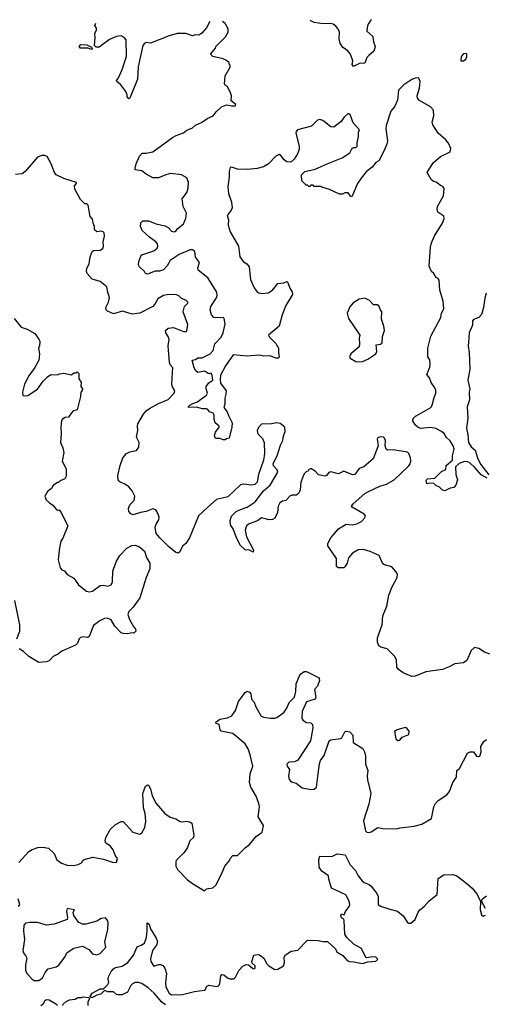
# Model space of a CAD drawing. Extents: x 2323203 to 2567568, y 883585 to 1022917.
# Tile 113 of 256: x 2447572 to 2451814, y 1011785 to 1020759. Entities that reach past the tile are written whole.
import ezdxf

# ---------------------------------------------------------------- set-up
doc = ezdxf.new("R2010")
doc.units = 0

msp = doc.modelspace()

# ---------------------------------------------------------------- linework, layer by layer
at = {"layer": '0CON10XD'}
for points in [[(2449304.2, 1020741.2), (2449274.1, 1020685.9), (2449230, 1020635), (2449205, 1020618.8), (2449175, 1020621.2), (2449145, 1020612), (2449085, 1020634.3), (2449005, 1020633.3), (2448935, 1020612.9), (2448765, 1020546), (2448725, 1020551.2), (2448705, 1020540), (2448693.9, 1020523.9), (2448651.7, 1020328.3), (2448644.1, 1020215.9), (2448575.9, 1020044.1), (2448565, 1020037.5), (2448551.2, 1020055), (2448550, 1020075), (2448537.5, 1020105), (2448492.5, 1020165), (2448457.5, 1020195), (2448453.3, 1020205), (2448470.7, 1020229.3), (2448506.2, 1020305), (2448545.5, 1020424.5), (2448541.2, 1020575), (2448525, 1020597.5), (2448495, 1020612.5), (2448455, 1020606), (2448391.1, 1020578.9), (2448295, 1020510), (2448268.8, 1020508.8), (2448252.5, 1020522.5), (2448260, 1020595), (2448257.5, 1020635), (2448272.5, 1020665), (2448271.7, 1020681.7), (2448257.5, 1020705), (2448264.6, 1020728.7)], [(2451775, 1016611.8), (2451718.2, 1016678.2), (2451676.2, 1016716.2), (2451655, 1016730), (2451625, 1016732.9), (2451575, 1016712.9), (2451542.5, 1016685), (2451544.3, 1016615), (2451560, 1016565), (2451546.7, 1016515), (2451527.5, 1016495), (2451495, 1016488.8), (2451445, 1016466), (2451425, 1016471.2), (2451397.9, 1016497.9), (2451364.4, 1016514.4), (2451345, 1016532), (2451303.8, 1016536.2), (2451280, 1016530), (2451274, 1016555), (2451285, 1016573.3), (2451355, 1016581.2), (2451415, 1016642.5), (2451455, 1016660), (2451456.7, 1016695), (2451514, 1016745), (2451516.2, 1016785), (2451530, 1016845), (2451521.2, 1016875), (2451495, 1016920), (2451460.9, 1016950.9), (2451438.7, 1016988.7), (2451416.2, 1017006.2), (2451362, 1017032), (2451315, 1017043.3), (2451224.4, 1017034.4), (2451200, 1017045), (2451175.6, 1017065.6), (2451154.2, 1017104.2), (2451156.6, 1017123.4), (2451177.1, 1017145), (2451210.8, 1017165), (2451318.6, 1017225), (2451330, 1017245), (2451347.1, 1017315), (2451363.8, 1017355), (2451363, 1017383), (2451353.6, 1017403.6), (2451321.7, 1017451.7), (2451306.2, 1017495), (2451281.2, 1017525), (2451307, 1017593), (2451312.5, 1017625), (2451307.7, 1017657.7), (2451288.8, 1017685), (2451290.8, 1017765), (2451318.1, 1017875), (2451410, 1018045), (2451413.8, 1018085), (2451436, 1018125), (2451429.4, 1018195), (2451399.5, 1018295), (2451392.5, 1018385), (2451385, 1018400), (2451365, 1018408.8), (2451344.3, 1018444.3), (2451323.3, 1018465), (2451303.4, 1018513.4), (2451315.5, 1018685), (2451323.8, 1018726.2), (2451350.5, 1018789.5), (2451424.6, 1018905), (2451440, 1018945), (2451435, 1018968.1), (2451382.2, 1019005), (2451375.4, 1019035), (2451378.5, 1019055), (2451431.9, 1019155), (2451439.2, 1019219.2), (2451428.3, 1019238.3), (2451405, 1019247.5), (2451367, 1019277), (2451343, 1019283), (2451321.7, 1019301.7), (2451283.6, 1019366.4), (2451337.5, 1019455), (2451405, 1019513.3), (2451495, 1019553.3), (2451501.2, 1019585), (2451480, 1019635), (2451453.8, 1019665), (2451385, 1019723.3), (2451335, 1019800), (2451330, 1019825), (2451343.9, 1019883.9), (2451342.5, 1019935), (2451313.6, 1019963.6), (2451213.9, 1020023.9), (2451197.5, 1020045), (2451193.9, 1020066.1), (2451213.3, 1020135), (2451220, 1020195), (2451207.5, 1020225), (2451185, 1020230), (2451145, 1020213.8), (2451071.2, 1020165), (2451024.3, 1020115.7), (2451014.1, 1020025.9), (2450988, 1019965), (2450952.9, 1019925), (2450911.1, 1019795), (2450908.9, 1019765), (2450921.8, 1019655), (2450916.4, 1019625), (2450890.5, 1019559.5), (2450845, 1019473.3), (2450815, 1019456.7), (2450782.5, 1019415), (2450728.3, 1019371.7), (2450683.3, 1019315), (2450650, 1019265), (2450596.4, 1019143.6), (2450585, 1019150), (2450565, 1019180), (2450535, 1019180), (2450511.7, 1019168.3), (2450485, 1019170), (2450395, 1019212.5), (2450323, 1019233), (2450315, 1019240), (2450255, 1019240), (2450245, 1019250), (2450225, 1019250), (2450215, 1019240), (2450205, 1019240), (2450195, 1019250), (2450181.7, 1019251.7), (2450141.7, 1019291.7), (2450140, 1019345), (2450170, 1019375), (2450265, 1019397.5), (2450374.1, 1019445.9), (2450509.7, 1019500.3), (2450580, 1019545), (2450593.3, 1019575), (2450605, 1019586.7), (2450615, 1019593.3), (2450635, 1019593.8), (2450646.2, 1019605), (2450646.7, 1019635), (2450660, 1019695), (2450660, 1019735), (2450667.5, 1019755), (2450609.1, 1019819.1), (2450582.5, 1019895), (2450565, 1019902.5), (2450525, 1019867.5), (2450499.7, 1019830.3), (2450435, 1019780), (2450405, 1019782.9), (2450335, 1019841.1), (2450305, 1019850.6), (2450285, 1019844.3), (2450230.9, 1019789.1), (2450102, 1019755), (2450090.4, 1019739.6), (2450088.9, 1019725), (2450117.4, 1019607.4), (2450118.1, 1019575), (2450102.9, 1019535), (2450072, 1019488), (2450055, 1019470.8), (2450035, 1019461.4), (2450005, 1019464.5), (2449981.7, 1019481.7), (2449951.7, 1019521.7), (2449935, 1019530), (2449905, 1019514.4), (2449838.5, 1019445), (2449793.4, 1019416.6), (2449735, 1019403.2), (2449645, 1019392.9), (2449556.4, 1019396.4), (2449503.8, 1019416.2), (2449489.3, 1019410.7), (2449479.2, 1019375), (2449480, 1019325), (2449467.8, 1019235), (2449473.3, 1019175), (2449500.6, 1019095), (2449507.1, 1019045), (2449497.6, 1019022.4), (2449462.5, 1018975), (2449473.3, 1018935), (2449472.5, 1018885), (2449488.8, 1018825), (2449565.8, 1018695), (2449576.5, 1018596.5), (2449608.8, 1018555), (2449641.2, 1018535), (2449661.2, 1018505), (2449675, 1018390), (2449706.9, 1018315), (2449733.1, 1018283.1), (2449750.2, 1018270.2), (2449774.4, 1018264.4), (2449835, 1018270.5), (2449875.4, 1018294.6), (2449925, 1018356), (2449978.3, 1018361.7), (2450005, 1018372.5), (2450013.3, 1018363.3), (2450033, 1018313), (2450055, 1018280), (2450056.7, 1018255), (2449995.6, 1018155), (2449962.1, 1018067.9), (2449935.6, 1017965), (2449840, 1017885), (2449847.5, 1017865), (2449905, 1017808.8), (2449930, 1017765), (2449928.8, 1017725), (2449936.1, 1017683.9), (2449926, 1017674), (2449905, 1017673.3), (2449855, 1017696.7), (2449795, 1017693.3), (2449755, 1017702), (2449645, 1017693.1), (2449517.1, 1017702.9), (2449446.8, 1017603.2), (2449401.3, 1017518.7), (2449397, 1017477), (2449402.5, 1017445), (2449451.4, 1017375), (2449450, 1017345), (2449439.5, 1017310.5), (2449442, 1017255), (2449432.5, 1017225), (2449461.2, 1017185), (2449475, 1017152.5), (2449506.1, 1017083.9), (2449505.8, 1017045), (2449480, 1016945), (2449455, 1016940), (2449445, 1016930), (2449425, 1016930), (2449395, 1016943.3), (2449355, 1016943.3), (2449346.2, 1016965), (2449355, 1017000), (2449390, 1017045), (2449390, 1017055), (2449353.8, 1017085), (2449343, 1017117), (2449342.5, 1017155), (2449333, 1017173), (2449300, 1017185), (2449286.4, 1017206.4), (2449275, 1017212.5), (2449235, 1017211.2), (2449185, 1017226.7), (2449110, 1017225), (2449110, 1017235), (2449122.5, 1017245), (2449148.3, 1017261.7), (2449185, 1017273.8), (2449275, 1017336.7), (2449283.8, 1017355), (2449269.2, 1017395), (2449270.8, 1017415), (2449295, 1017450), (2449332.5, 1017475), (2449326.7, 1017515), (2449315, 1017537.5), (2449295, 1017532.5), (2449255, 1017555.6), (2449195, 1017544), (2449177.3, 1017557.3), (2449160.8, 1017585), (2449144.1, 1017655.9), (2449175, 1017662.5), (2449195, 1017677.5), (2449235, 1017677.5), (2449308, 1017715), (2449335.8, 1017745), (2449349.2, 1017805), (2449406, 1017864), (2449426.4, 1017905), (2449444.3, 1017985.7), (2449435.7, 1018035.7), (2449425, 1018045.8), (2449355, 1018040.8), (2449340, 1018045), (2449319.7, 1018069.7), (2449305.8, 1018115), (2449312.2, 1018145), (2449366, 1018224), (2449371.1, 1018245), (2449368, 1018275), (2449286, 1018406), (2449197.3, 1018477.3), (2449194.1, 1018495.9), (2449208.8, 1018545), (2449174.2, 1018595), (2449168.8, 1018645), (2449145, 1018660), (2449125, 1018660.8), (2449025, 1018620), (2448944.2, 1018565), (2448915.4, 1018514.6), (2448880.5, 1018479.5), (2448845, 1018467.5), (2448805, 1018465.8), (2448735, 1018440), (2448717, 1018447), (2448707.5, 1018465), (2448663.3, 1018505), (2448653.3, 1018525), (2448656.2, 1018555), (2448674, 1018605), (2448684, 1018615), (2448795, 1018652.7), (2448824.5, 1018675.5), (2448830.6, 1018695), (2448826.9, 1018715), (2448811.4, 1018735), (2448755.4, 1018775.4), (2448688.3, 1018838.3), (2448672, 1018875), (2448675, 1018906.7), (2448695, 1018925.6), (2448745, 1018927.1), (2448815, 1018899.5), (2448895, 1018881.4), (2448924.5, 1018864.5), (2448955, 1018831.2), (2448975, 1018824), (2448991.7, 1018828.3), (2449011.2, 1018855), (2449065, 1018898.6), (2449086.6, 1018946.6), (2449092.3, 1018995), (2449060, 1019055), (2449053.3, 1019125), (2449095.5, 1019184.5), (2449106, 1019224), (2449109.6, 1019275), (2449095, 1019316.7), (2449045, 1019346.2), (2448945, 1019356.7), (2448903.6, 1019346.4), (2448835, 1019317.5), (2448785, 1019317.5), (2448725, 1019350), (2448685, 1019382.5), (2448625, 1019390), (2448622.5, 1019405), (2448633.3, 1019445), (2448662.5, 1019515), (2448688.3, 1019541.7), (2448725, 1019543.3), (2448786.1, 1019553.9), (2448965, 1019686.2), (2448997.5, 1019705), (2449063.3, 1019726.7), (2449095, 1019752), (2449145.7, 1019774.3), (2449175, 1019798.8), (2449227, 1019823), (2449285, 1019862), (2449335, 1019883.8), (2449360.5, 1019919.5), (2449410, 1019965), (2449455, 1019983.3), (2449505, 1019972.5), (2449537.5, 1019975), (2449540, 1019985), (2449498.3, 1020018.3), (2449500, 1020065), (2449491.7, 1020091.7), (2449465, 1020150), (2449443.6, 1020163.6), (2449437.5, 1020175), (2449443, 1020247), (2449490, 1020325), (2449490, 1020345), (2449480, 1020355), (2449480, 1020365), (2449455, 1020387.5), (2449425, 1020402.5), (2449330, 1020425), (2449310, 1020445), (2449355, 1020500), (2449360, 1020515), (2449448.3, 1020601.7), (2449472.5, 1020645), (2449472.5, 1020675), (2449443, 1020723), (2449419.8, 1020742.6)], [(2450778.1, 1020759), (2450767, 1020753), (2450751.2, 1020728.8), (2450740.8, 1020705), (2450733.3, 1020655), (2450788.8, 1020605), (2450795.7, 1020555.7), (2450810.6, 1020515), (2450797.6, 1020472.4), (2450751.7, 1020431.7), (2450733.3, 1020415), (2450715, 1020363.3), (2450705, 1020358.8), (2450675, 1020362.5), (2450613, 1020333), (2450600.7, 1020350.7), (2450606.7, 1020385), (2450586.7, 1020445), (2450557.7, 1020477.7), (2450515, 1020506.7), (2450490.8, 1020545), (2450483.5, 1020585), (2450486.9, 1020645), (2450469.6, 1020679.6), (2450451.1, 1020701.1), (2450427.3, 1020717.3), (2450405, 1020723.1), (2450335, 1020720.3), (2450255, 1020734.6), (2450219.5, 1020752.3)], [(2448225, 1020487.5), (2448195, 1020500), (2448125, 1020500), (2448112.5, 1020515), (2448128.3, 1020531.7), (2448185, 1020530), (2448225, 1020510), (2448232.5, 1020495), (2448225, 1020487.5)], [(2451615, 1020383.3), (2451635, 1020400), (2451645, 1020420), (2451647, 1020443), (2451641.7, 1020451.7), (2451615, 1020447.5), (2451593.3, 1020425), (2451590, 1020385), (2451615, 1020383.3)], [(2448605, 1016246.9), (2448584.3, 1016255), (2448565.6, 1016275), (2448562.7, 1016305), (2448575, 1016338.6), (2448615, 1016375.7), (2448621.9, 1016415), (2448597.2, 1016465), (2448565, 1016501.1), (2448535, 1016523.1), (2448485, 1016546.5), (2448469.2, 1016565), (2448466, 1016605), (2448485.7, 1016695), (2448512.9, 1016765), (2448545, 1016803.9), (2448575, 1016820.8), (2448635, 1016832.5), (2448656.8, 1016863.2), (2448660, 1016905), (2448637.1, 1016955), (2448648.1, 1017015), (2448644.6, 1017055), (2448649.6, 1017075), (2448699.5, 1017165), (2448724.6, 1017195), (2448755, 1017215.9), (2448835, 1017261.2), (2448925, 1017297.3), (2448977.9, 1017355), (2448985.5, 1017375.5), (2448962.7, 1017412.7), (2448958.5, 1017435), (2448963.6, 1017543.6), (2448965.5, 1017585), (2448943.6, 1017613.6), (2448935.4, 1017635), (2448923.6, 1017785), (2448932.7, 1017845), (2448925, 1017872), (2448903.1, 1017905), (2448901.1, 1017925), (2448925, 1017948.5), (2448973.4, 1017953.4), (2449065, 1017917.5), (2449085, 1017916.2), (2449095, 1017922.5), (2449105, 1017980), (2449061.4, 1018095), (2449074, 1018146), (2449102.5, 1018175), (2449102.5, 1018185), (2449085, 1018203.3), (2449045, 1018218.8), (2449021.7, 1018241.7), (2448995, 1018254), (2448915, 1018252.2), (2448881.2, 1018245), (2448831.2, 1018215), (2448804.2, 1018165), (2448786, 1018145), (2448665, 1018084.7), (2448595, 1018074.6), (2448508.6, 1018101.4), (2448427.9, 1018077.9), (2448371.8, 1018101.8), (2448360, 1018115), (2448357.5, 1018135), (2448381.1, 1018185), (2448390.6, 1018225), (2448374.2, 1018275), (2448366.2, 1018325), (2448305, 1018372), (2448232.6, 1018392.6), (2448188, 1018445), (2448180.8, 1018465), (2448184.5, 1018495.5), (2448206.1, 1018535), (2448212.5, 1018597.5), (2448232.5, 1018645), (2448245, 1018655.7), (2448305, 1018657.1), (2448329.2, 1018675), (2448334.2, 1018695), (2448332, 1018735), (2448343.8, 1018785), (2448340, 1018815), (2448333.3, 1018825), (2448315, 1018830.8), (2448275, 1018826.7), (2448254.1, 1018844.1), (2448253.3, 1018875), (2448240, 1018905), (2448235, 1018940), (2448213.9, 1018963.9), (2448195, 1019070), (2448185, 1019080), (2448165, 1019080), (2448125, 1019120), (2448073, 1019213), (2448070, 1019245), (2448090, 1019265), (2448090, 1019275), (2447975, 1019312.9), (2447903.3, 1019345), (2447890, 1019365), (2447860, 1019445), (2447820.7, 1019510.7), (2447801.7, 1019521.7), (2447775, 1019522.5), (2447735, 1019507.5), (2447622.5, 1019375), (2447595, 1019354.2), (2447535, 1019346.9)], [(2450655, 1017639.2), (2450695, 1017644), (2450743.3, 1017665), (2450817.1, 1017715), (2450824.4, 1017735), (2450820, 1017795), (2450858.8, 1017801.2), (2450872.9, 1017815), (2450877.9, 1017872.1), (2450894.4, 1017925), (2450889.2, 1017965), (2450869.3, 1018029.3), (2450872.5, 1018095), (2450857.5, 1018115), (2450845, 1018150), (2450829.3, 1018159.3), (2450795, 1018158.8), (2450758.8, 1018198.8), (2450715, 1018220), (2450665, 1018212.5), (2450608, 1018175), (2450579.1, 1018140.9), (2450553.8, 1018085), (2450568, 1018035), (2450671.2, 1017885), (2450663.3, 1017855), (2450668.8, 1017805), (2450663.9, 1017776.1), (2450590, 1017715), (2450577.5, 1017685), (2450582.5, 1017675), (2450635, 1017644), (2450655, 1017639.2)], [(2451822.9, 1018265), (2451808.8, 1018221.2), (2451796.1, 1018135), (2451778.3, 1018071.7), (2451756, 1018045), (2451705, 1018025.6), (2451695.8, 1018015), (2451695.7, 1017974.3), (2451665.6, 1017904.4), (2451661.2, 1017821.2), (2451657.5, 1017785), (2451666.7, 1017725), (2451673.1, 1017575), (2451653.3, 1017475), (2451674, 1017395), (2451668, 1017365), (2451670, 1017295), (2451649.5, 1017230.5), (2451654.2, 1017125.8), (2451642.5, 1017035), (2451655.6, 1016974.4), (2451659.4, 1016905), (2451684.5, 1016864.5), (2451720, 1016835), (2451742.5, 1016765), (2451769.3, 1016709.3), (2451845, 1016610.8)], [(2447520, 1018035), (2447585, 1017956), (2447639.1, 1017939.1), (2447709.5, 1017899.5), (2447747.5, 1017847.5), (2447753.8, 1017825), (2447753.3, 1017785), (2447744, 1017765), (2447752.5, 1017715), (2447745.7, 1017654.3), (2447710.5, 1017589.5), (2447655, 1017513.3), (2447615, 1017437.5), (2447596.7, 1017365), (2447600, 1017335), (2447615, 1017330), (2447647.3, 1017332.7), (2447735, 1017391.2), (2447786, 1017465), (2447825, 1017504), (2447855, 1017523.8), (2447915, 1017522.5), (2447935, 1017532.5), (2447975, 1017536.7), (2448045, 1017522.5), (2448065, 1017540), (2448085, 1017540), (2448095, 1017550), (2448110, 1017535), (2448110, 1017485), (2448132.5, 1017455), (2448130, 1017415), (2448142.5, 1017395), (2448141.7, 1017378.3), (2448130, 1017365), (2448126.7, 1017325), (2448096.1, 1017203.9), (2448055, 1017191.2), (2448028.8, 1017155), (2448015, 1017137.5), (2447985, 1017133.3), (2447961.2, 1017118.8), (2447954, 1017105), (2447946, 1017045), (2447950, 1016985), (2447943.3, 1016905), (2447965.8, 1016855.8), (2447973.8, 1016815), (2447957.5, 1016735), (2447996.2, 1016665), (2447995, 1016600), (2447982.5, 1016575), (2447940, 1016555), (2447925, 1016540), (2447915, 1016540), (2447877, 1016513), (2447863, 1016487), (2447825, 1016460), (2447800, 1016415), (2447813.9, 1016383.9), (2447842.5, 1016355), (2447875, 1016333.3), (2447905, 1016297.5), (2447915, 1016290), (2447931.7, 1016291.7), (2447945, 1016277.5), (2448011.2, 1016145), (2447965, 1016032.5), (2447947.5, 1016005), (2447934, 1015945), (2447923, 1015837), (2447941.7, 1015761.7), (2447955, 1015746.2), (2447980, 1015735), (2448005, 1015703.3), (2448065, 1015667.5), (2448107.4, 1015607.4), (2448181.1, 1015551.1), (2448206.8, 1015543.2), (2448235, 1015549.4), (2448305, 1015602.2), (2448335, 1015605.5), (2448375, 1015595.6), (2448405, 1015607.1), (2448418.2, 1015635), (2448420.8, 1015735), (2448453.5, 1015825), (2448485, 1015874.2), (2448548.7, 1015941.3), (2448594.5, 1015965.5), (2448625, 1015968.6), (2448663.8, 1015955), (2448707.5, 1015915), (2448727.4, 1015857.4), (2448756.3, 1015806.3), (2448756.8, 1015753.2), (2448724.3, 1015675), (2448665, 1015490), (2448607.1, 1015405), (2448567.1, 1015365), (2448558.3, 1015338.3), (2448571.4, 1015291.4), (2448607.7, 1015227.7), (2448627.5, 1015205), (2448630, 1015185), (2448611.7, 1015168.3), (2448595, 1015170), (2448555, 1015160), (2448515, 1015163.3), (2448495, 1015170), (2448437.5, 1015232.5), (2448405, 1015290.6), (2448367.5, 1015305), (2448345, 1015301.1), (2448301.3, 1015278.7), (2448245, 1015236), (2448204.1, 1015135.9), (2448190.7, 1015129.3), (2448146.1, 1015133.9), (2448125, 1015126.7), (2448114.1, 1015115.9), (2448098.8, 1015075), (2448081.7, 1015058.3), (2447955, 1015004.2), (2447925, 1014979.2), (2447876.7, 1014955), (2447840, 1014915), (2447813.6, 1014906.4), (2447745, 1014900), (2447654.2, 1014954.2), (2447605, 1015000), (2447567.5, 1015025)], [(2451855, 1014976.2), (2451805, 1014993.3), (2451755, 1015028), (2451715, 1015036.2), (2451685, 1015010), (2451645, 1014918), (2451615, 1014898.1), (2451535, 1014888.1), (2451485, 1014859.4), (2451425, 1014837.3), (2451273.4, 1014816.6), (2451174.4, 1014775.6), (2451145, 1014772.9), (2451065, 1014805.5), (2451024.3, 1014835), (2451008.7, 1014858.7), (2451004.2, 1014925), (2450986.9, 1014956.9), (2450919.6, 1015025), (2450860.7, 1015040.7), (2450842.4, 1015052.4), (2450830.5, 1015085), (2450833.1, 1015125), (2450873.8, 1015245), (2450880.3, 1015325), (2450916.1, 1015415), (2450933.8, 1015515), (2450963.1, 1015585), (2451011.6, 1015675), (2451012.9, 1015705), (2450999.7, 1015729.7), (2450961.5, 1015771.5), (2450895, 1015791.2), (2450880.8, 1015800.8), (2450846.7, 1015876.7), (2450765, 1015913.3), (2450705, 1015931.2), (2450655, 1015927.5), (2450603.9, 1015896.1), (2450568.9, 1015855), (2450555, 1015806.2), (2450535, 1015771.2), (2450523.6, 1015763.6), (2450473.6, 1015763.6), (2450457.5, 1015775), (2450456.8, 1015846.8), (2450378.1, 1015965), (2450379.4, 1015985), (2450405.6, 1016035), (2450475, 1016119.4), (2450545, 1016160), (2450605, 1016154.5), (2450644.6, 1016165.4), (2450685.3, 1016184.7), (2450712.9, 1016215), (2450722, 1016235), (2450710.7, 1016250.7), (2450600, 1016315), (2450596.2, 1016325), (2450610, 1016345), (2450715, 1016440.5), (2450749.8, 1016460.2), (2450852.4, 1016507.6), (2450915, 1016526.4), (2450982.2, 1016565), (2451115, 1016688.9), (2451126.1, 1016703.9), (2451135, 1016734), (2451133.2, 1016765), (2451116.4, 1016806.4), (2451105, 1016817.1), (2450975, 1016840), (2450925, 1016836.2), (2450910, 1016845), (2450900.8, 1016875), (2450903.3, 1016925), (2450896.1, 1016946.1), (2450885, 1016952.5), (2450855, 1016957.5), (2450835, 1016947.5), (2450828.8, 1016935), (2450836.7, 1016875), (2450793, 1016757), (2450705.8, 1016684.2), (2450665, 1016667.5), (2450625, 1016613.3), (2450605, 1016610), (2450525, 1016643.3), (2450475, 1016620), (2450405, 1016636.7), (2450389.3, 1016630.7), (2450367.5, 1016605), (2450355, 1016600), (2450295, 1016610), (2450262.5, 1016645), (2450225, 1016667.5), (2450220, 1016665), (2450203.6, 1016656.4), (2450200, 1016645), (2450185, 1016640), (2450165, 1016620), (2450155, 1016600), (2450133.5, 1016545), (2450126.3, 1016473.7), (2450115.7, 1016445), (2450095, 1016424.3), (2450055, 1016425.6), (2450035, 1016418.1), (2449995, 1016378.1), (2449965, 1016370), (2449942.9, 1016355), (2449926.4, 1016325), (2449921.8, 1016268.2), (2449895, 1016215.8), (2449875, 1016204), (2449845, 1016200.8), (2449775, 1016220), (2449737.4, 1016192.6), (2449662.5, 1016165), (2449639.5, 1016145), (2449626.5, 1016105), (2449638.9, 1016045), (2449701.2, 1015925), (2449700, 1015905), (2449665, 1015923.3), (2449625, 1015926.7), (2449585, 1015966.2), (2449547.1, 1016035), (2449517.5, 1016117.5), (2449492, 1016155), (2449488.5, 1016195), (2449502.1, 1016235), (2449543.4, 1016276.6), (2449585, 1016296.2), (2449645, 1016315.4), (2449716.6, 1016363.4), (2449794.4, 1016465.6), (2449853.8, 1016515), (2449924.4, 1016635), (2449917.1, 1016655), (2449883.8, 1016693.8), (2449881.5, 1016715), (2449917.3, 1016785), (2449948.2, 1016881.8), (2449969.2, 1016925), (2449974, 1016965), (2449991.2, 1017005), (2449986.7, 1017045), (2449945, 1017078.8), (2449915, 1017086), (2449865.6, 1017074.4), (2449775, 1017072.5), (2449746.4, 1017043.6), (2449736, 1017015), (2449741.4, 1016985), (2449782.4, 1016942.4), (2449800, 1016905), (2449801.8, 1016805), (2449794.5, 1016745), (2449748.2, 1016615), (2449735.4, 1016545), (2449715, 1016522.3), (2449685, 1016517.5), (2449615, 1016526.5), (2449585, 1016518.1), (2449468.8, 1016411.2), (2449365.3, 1016384.7), (2449285, 1016316.5), (2449202.3, 1016237.7), (2449119.2, 1016035), (2449085.9, 1015984.1), (2449055, 1015962), (2449031.4, 1015908.6), (2449015, 1015898.2), (2448995, 1015902.7), (2448926.1, 1015956.1), (2448847.6, 1016035), (2448816.5, 1016075), (2448806.9, 1016135), (2448815, 1016160.6), (2448840, 1016200), (2448843.4, 1016225), (2448831.7, 1016261.7), (2448812.4, 1016292.4), (2448785, 1016300.4), (2448725, 1016277.9), (2448671.4, 1016268.6), (2448605, 1016246.9)], [(2451829.5, 1016579.5), (2451775, 1016611.8)], [(2447544.4, 1015115), (2447573.4, 1015186.6), (2447573.1, 1015245), (2447528.6, 1015465)], [(2447565, 1013076.9), (2447655, 1013177.1), (2447685, 1013196.9), (2447737.4, 1013212.6), (2447781.7, 1013218.3), (2447835, 1013208.5), (2447885, 1013158.9), (2447910.7, 1013100.7), (2447951.7, 1013071.7), (2448005, 1013051.8), (2448065, 1013050), (2448105, 1013060.5), (2448136, 1013075), (2448146.2, 1013095), (2448160, 1013105), (2448237.3, 1013127.3), (2448335, 1013106.9), (2448425, 1013078), (2448455, 1013081.2), (2448462.5, 1013115), (2448442.9, 1013142.9), (2448423, 1013193), (2448395, 1013228.6), (2448358, 1013255), (2448352, 1013275), (2448357.5, 1013305), (2448395, 1013376.7), (2448445.9, 1013424.1), (2448495, 1013450), (2448515, 1013450), (2448601.2, 1013355), (2448665, 1013335.7), (2448685, 1013348), (2448713.2, 1013396.8), (2448719.6, 1013455), (2448714, 1013524), (2448700, 1013575), (2448693.8, 1013705), (2448716.8, 1013773.2), (2448735, 1013786.7), (2448745, 1013781.2), (2448765, 1013750), (2448780, 1013685), (2448814.3, 1013615), (2448892.9, 1013525), (2448942, 1013492), (2448995, 1013474.3), (2449035, 1013450), (2449055, 1013446.7), (2449095, 1013453.3), (2449125, 1013446), (2449139.2, 1013435), (2449158.8, 1013325), (2449156.7, 1013305), (2449120.8, 1013275), (2449099.4, 1013215), (2449071.5, 1013168.5), (2448997.1, 1013095), (2448993.2, 1013083.2), (2448994.6, 1013045), (2449008.9, 1013015), (2449100.8, 1012920.8), (2449144.7, 1012884.7), (2449255, 1012820), (2449273.6, 1012836.4), (2449330, 1012845), (2449362.5, 1012875), (2449417.5, 1012985), (2449440, 1013045), (2449485, 1013100), (2449490, 1013115), (2449515, 1013140), (2449555, 1013140), (2449630, 1013215), (2449663, 1013237), (2449727.5, 1013315), (2449780, 1013355), (2449792, 1013415), (2449743.6, 1013495), (2449756.2, 1013585), (2449751.8, 1013615), (2449725, 1013682), (2449676.4, 1013765), (2449666.2, 1013805), (2449670.8, 1013885), (2449695.4, 1013955.4), (2449672.1, 1014057.9), (2449654.7, 1014114.7), (2449625, 1014160), (2449515, 1014252.9), (2449408, 1014275), (2449399.2, 1014285), (2449390, 1014335), (2449362.5, 1014345), (2449360, 1014355), (2449395, 1014384), (2449465, 1014395.7), (2449504.5, 1014415.5), (2449538.6, 1014461.4), (2449564.6, 1014545.4), (2449625, 1014626.7), (2449645, 1014638.8), (2449665, 1014628.8), (2449676.2, 1014615), (2449684, 1014565), (2449708.9, 1014538.9), (2449724.3, 1014495), (2449771.5, 1014411.5), (2449795, 1014401.9), (2449855, 1014392.5), (2449895, 1014392.2), (2449915, 1014400), (2449978.6, 1014445), (2450005.5, 1014484.5), (2450027.5, 1014535), (2450074.3, 1014585), (2450088.6, 1014635), (2450090.8, 1014705), (2450116.7, 1014773.3), (2450133.6, 1014796.4), (2450151.7, 1014808.3), (2450165, 1014816.7), (2450185, 1014817.5), (2450293.3, 1014765), (2450301.2, 1014755), (2450303.3, 1014735), (2450286.2, 1014685), (2450257.9, 1014655), (2450270, 1014585), (2450265, 1014565.7), (2450185, 1014541.5), (2450145.4, 1014455), (2450142.7, 1014395), (2450152.5, 1014375), (2450185, 1014354.6), (2450225, 1014350), (2450239.4, 1014335), (2450241.1, 1014305), (2450220.8, 1014185), (2450105, 1014008.8), (2450075, 1013994), (2450025, 1013993.3), (2450006.7, 1013975), (2450008.8, 1013955), (2450028.8, 1013925), (2450020, 1013865), (2450026.7, 1013835), (2450045, 1013813.3), (2450090.7, 1013800.7), (2450145, 1013758.8), (2450225.8, 1013744.2), (2450255, 1013746), (2450277.1, 1013765), (2450288.5, 1013861.5), (2450302, 1013978), (2450313, 1014007), (2450347, 1014053), (2450390.8, 1014185), (2450407.5, 1014195), (2450495, 1014208.1), (2450505.7, 1014215), (2450535, 1014268.8), (2450545, 1014274), (2450578.8, 1014268.8), (2450607.3, 1014237.3), (2450610.8, 1014170.8), (2450699.2, 1014115), (2450714.4, 1014085), (2450723.3, 1014045), (2450723.3, 1013975), (2450743.6, 1013915), (2450736.5, 1013865), (2450739.8, 1013829.8), (2450769.6, 1013705), (2450752, 1013608), (2450704.3, 1013455.7), (2450721.2, 1013365), (2450734.1, 1013354.1), (2450755, 1013351.2), (2450775, 1013356.7), (2450835, 1013396.7), (2450881.7, 1013388.3)], [(2451018.3, 1014188.3), (2451035, 1014192.5), (2451055, 1014220), (2451116.7, 1014245), (2451120, 1014275), (2451095, 1014306.2), (2451085, 1014308.8), (2451010, 1014285), (2450985, 1014270), (2451000, 1014205), (2451018.3, 1014188.3)], [(2450881.7, 1013388.3), (2451005, 1013383.3), (2451035, 1013393.3), (2451165, 1013410), (2451235, 1013427.5), (2451323, 1013477), (2451346.2, 1013585), (2451361.2, 1013615), (2451385, 1013643.3), (2451462.5, 1013695), (2451486.7, 1013725), (2451518.8, 1013805), (2451552, 1013855), (2451553.3, 1013915), (2451577.5, 1013935), (2451652.5, 1014075), (2451675, 1014087.5), (2451705, 1014087.5), (2451735, 1014047.5), (2451745, 1014042.5), (2451763, 1014047), (2451777, 1014087), (2451772.5, 1014135), (2451800.7, 1014179.3), (2451825, 1014197.5)], [(2450552.9, 1012395), (2450534.4, 1012425), (2450529.3, 1012549.3), (2450525, 1012560), (2450505, 1012572.5), (2450497.5, 1012595), (2450505, 1012610), (2450528.3, 1012601.7), (2450539.3, 1012630.7), (2450573.8, 1012675), (2450580, 1012695), (2450572.5, 1012725), (2450541.7, 1012781.7), (2450413.4, 1012843.4), (2450386.9, 1012925), (2450384.2, 1012955), (2450325, 1012997.5), (2450298.8, 1013035), (2450295.7, 1013105), (2450305, 1013136.2), (2450415, 1013133.3), (2450465, 1013156.2), (2450537.6, 1013147.6), (2450583.8, 1013055), (2450632.5, 1013005), (2450656.9, 1012955), (2450691.2, 1012911.2), (2450709.2, 1012895), (2450755, 1012877.8), (2450775, 1012862.9), (2450826, 1012795), (2450836.8, 1012766.8), (2450837.5, 1012695), (2450860.4, 1012680.4), (2450945, 1012650.5), (2451012.6, 1012632.6), (2451065, 1012590), (2451105, 1012531.4), (2451115, 1012523.1), (2451135, 1012525.7), (2451175, 1012556.7), (2451203.3, 1012625), (2451218.8, 1012645), (2451257.5, 1012675), (2451302.9, 1012727.1), (2451374.3, 1012785), (2451385, 1012930), (2451435, 1012963.8), (2451518, 1012968), (2451555, 1012956.7), (2451647, 1012887), (2451694.5, 1012844.5), (2451734, 1012795), (2451770, 1012725), (2451768, 1012645), (2451780.5, 1012600.5), (2451795, 1012586.7), (2451815, 1012597.5)], [(2447560.8, 1012675), (2447573.5, 1012695), (2447559.2, 1012745)], [(2451815, 1012657.5), (2451780, 1012725), (2451787.5, 1012745), (2451826.1, 1012773.9)], [(2447705, 1012003.1), (2447745, 1012003.3), (2447779.5, 1012025), (2447805.4, 1012075), (2447832, 1012108), (2447902.9, 1012127.1), (2447928.4, 1012141.6), (2447979.3, 1012210.7), (2448005, 1012258.1), (2448065, 1012297.1), (2448145, 1012316), (2448203, 1012283), (2448235.5, 1012245.5), (2448275, 1012234.4), (2448305, 1012249.2), (2448356.7, 1012305), (2448347.5, 1012355), (2448374.2, 1012465.8), (2448379.2, 1012525), (2448374, 1012545), (2448353.9, 1012573.9), (2448315, 1012566.9), (2448275, 1012544), (2448175, 1012514.2), (2448144.4, 1012514.4), (2448106.2, 1012535), (2448066.2, 1012595), (2448060, 1012625), (2448070, 1012645), (2448005, 1012656.7), (2447999.2, 1012635), (2448008.6, 1012575), (2448003.4, 1012556.6), (2447885.5, 1012514.5), (2447815, 1012505.4), (2447735, 1012529.6), (2447665, 1012531.1), (2447624.6, 1012525.4), (2447609.2, 1012505), (2447605.7, 1012455), (2447614.3, 1012375), (2447600, 1012275), (2447605, 1012253.8), (2447628, 1012225), (2447635.8, 1012205), (2447625.5, 1012144.5), (2447624.6, 1012094.6), (2447638.1, 1012065), (2447685, 1012013.1), (2447705, 1012003.1)], [(2448899.3, 1011779.3), (2448867.3, 1011805), (2448796.7, 1011886.8), (2448742.5, 1011935), (2448685.3, 1011975.3), (2448655, 1011984.4), (2448625, 1011984.4), (2448598.6, 1011971.4), (2448584.3, 1011955), (2448555, 1011896), (2448505, 1011870), (2448470, 1011870), (2448452.5, 1011875), (2448425, 1011898.8), (2448375, 1011900), (2448345, 1011910), (2448311.8, 1011878.2), (2448275, 1011868.9), (2448235, 1011845.8), (2448216.2, 1011846.2), (2448214, 1011856), (2448232.7, 1011887.3), (2448305, 1011925.8), (2448335, 1011926.2), (2448373.8, 1011965), (2448383.3, 1011985), (2448376.7, 1012015), (2448380, 1012035), (2448405.9, 1012084.1), (2448425, 1012106.7), (2448445, 1012121.2), (2448506.8, 1012133.2), (2448558, 1012165), (2448608.7, 1012231.3), (2448642.6, 1012307.4), (2448680, 1012325), (2448708.3, 1012341.7), (2448726, 1012395), (2448733.8, 1012455), (2448733.6, 1012526.4), (2448752.5, 1012515), (2448763, 1012473), (2448815, 1012386.7), (2448825.8, 1012355), (2448818.8, 1012325), (2448781.2, 1012275), (2448765, 1012200), (2448766, 1012175), (2448795, 1012133.3), (2448835, 1012146.7), (2448855, 1012146.2), (2448875, 1012138), (2448894.2, 1012115), (2448909.4, 1012065), (2448900, 1011985), (2448903.1, 1011945), (2448934.4, 1011885), (2448955, 1011872.5), (2449055, 1011874.3), (2449165, 1011901.2), (2449255, 1011912.5), (2449265, 1011920), (2449275, 1011947.5), (2449295, 1011960), (2449365, 1011946.7), (2449385, 1011953.3), (2449396, 1011975), (2449404, 1012045), (2449413.9, 1012056.1), (2449432.5, 1012055), (2449465, 1012026.2), (2449485.9, 1012015.9), (2449522.5, 1012017.5), (2449538.3, 1012031.7), (2449568.3, 1012091.7), (2449605, 1012132), (2449635, 1012148.8), (2449656, 1012146), (2449672.7, 1012132.7), (2449695, 1012110), (2449705, 1012106.7), (2449715.7, 1012114.3), (2449715.7, 1012135.7), (2449689.3, 1012159.3), (2449686.7, 1012175), (2449705, 1012232.5), (2449735, 1012240), (2449756.7, 1012235), (2449796.6, 1012206.6), (2449822.5, 1012155), (2449841.9, 1012135), (2449895, 1012102.9), (2449925, 1012104.2), (2449976, 1012135), (2449985.8, 1012165), (2449981.4, 1012215), (2449993.6, 1012236.4), (2450045, 1012268), (2450105, 1012277.5), (2450195, 1012368.8), (2450295, 1012367.5), (2450335, 1012356.2), (2450375.9, 1012355.9), (2450446.7, 1012295), (2450465, 1012260), (2450515, 1012230), (2450554, 1012185), (2450575, 1012174), (2450615, 1012173.3), (2450695, 1012156.2), (2450745, 1012171.2), (2450815, 1012178.8), (2450833.3, 1012195), (2450815, 1012213.3), (2450785, 1012216.7), (2450735, 1012207.5), (2450725, 1012212.5), (2450686.7, 1012295), (2450618.9, 1012328.9), (2450552.9, 1012395)], [(2447963.6, 1011773.6), (2447967.5, 1011785), (2447995, 1011810), (2448025, 1011826), (2448078.3, 1011831.7), (2448103, 1011847), (2448135, 1011847.5), (2448146.4, 1011853.6), (2448198.3, 1011848.3), (2448208.3, 1011838.3), (2448193.3, 1011805), (2448194, 1011775)], [(2447765, 1011773.3), (2447792.5, 1011795), (2447801.7, 1011818.3), (2447815, 1011830), (2447840, 1011825), (2447907.5, 1011785), (2447912.5, 1011775)]]:
    msp.add_lwpolyline(points, dxfattribs=at)

doc.saveas('drawing.dxf')
